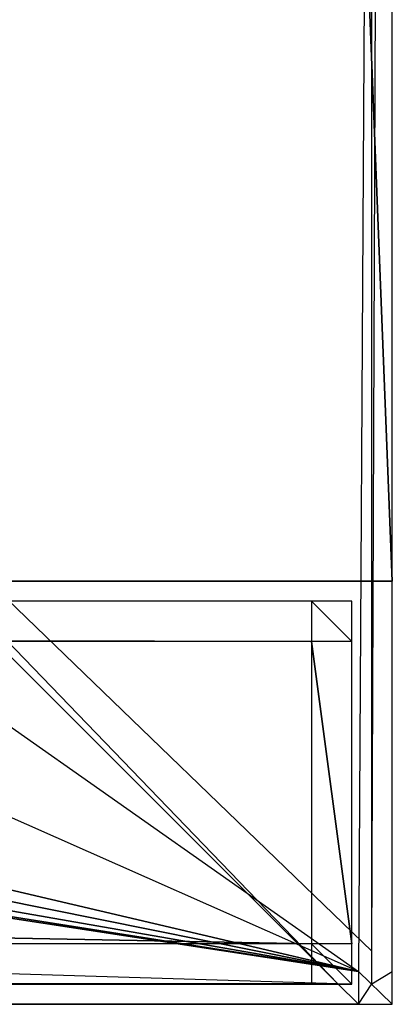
# Model space of a CAD drawing. Extents: x 0 to 1.6, y -0.5 to 0.
# Tile 18 of 23: x 1.5815 to 1.6, y -0.5 to -0.4511. Entities that reach past the tile are written whole.
import ezdxf

# ---------------------------------------------------------------- set-up
doc = ezdxf.new("R2010")
doc.units = 0
for name, color, linetype in [('L0_FRONT_LEGATO_S2S2_X_3400__Y_', 7, 'CONTINUOUS'), ('L10_KORPUS_LEGATO_SE_X_190__Y_4', 7, 'CONTINUOUS'), ('L9_PLATTE_LEGATO_N_B14600__0___', 7, 'CONTINUOUS')]:
    doc.layers.add(name, color=color, linetype=linetype)

msp = doc.modelspace()

# ---------------------------------------------------------------- linework, layer by layer
at = {"layer": 'L0_FRONT_LEGATO_S2S2_X_3400__Y_', "color": 8}
for points, invisible_edges in [([(1.596, -0.482, 0.34), (0.804, -0.48, 0.34), (0.804, -0.482, 0.34), (1.596, -0.482, 0.34)], 13), ([(0.804, -0.48, 0.34), (1.596, -0.482, 0.34), (1.596, -0.48, 0.34), (0.804, -0.48, 0.34)], 14), ([(0.804, -0.48), (1.596, -0.482), (0.804, -0.482), (0.804, -0.48)], 13), ([(1.596, -0.482), (0.804, -0.48), (1.596, -0.48), (1.596, -0.482)], 14), ([(0.804, -0.48, 0.002), (1.596, -0.48, 0.338), (1.596, -0.48, 0.002), (0.804, -0.48, 0.002)], 13), ([(1.596, -0.48, 0.338), (0.804, -0.48, 0.002), (0.804, -0.48, 0.338), (1.596, -0.48, 0.338)], 14), ([(0.804, -0.48, 0.338), (1.596, -0.48, 0.34), (1.596, -0.48, 0.338), (0.804, -0.48, 0.338)], 13), ([(1.596, -0.48, 0.34), (0.804, -0.48, 0.338), (0.804, -0.48, 0.34), (1.596, -0.48, 0.34)], 14), ([(0.804, -0.48), (1.596, -0.48, 0.002), (1.596, -0.48), (0.804, -0.48)], 13), ([(1.596, -0.48, 0.002), (0.804, -0.48), (0.804, -0.48, 0.002), (1.596, -0.48, 0.002)], 14), ([(1.598, -0.482, 0.34), (1.596, -0.48, 0.34), (1.596, -0.482, 0.34), (1.598, -0.482, 0.34)], 13), ([(1.596, -0.48, 0.34), (1.598, -0.482, 0.34), (1.598, -0.48, 0.34), (1.596, -0.48, 0.34)], 14), ([(1.596, -0.48), (1.598, -0.482), (1.596, -0.482), (1.596, -0.48)], 13), ([(1.598, -0.482), (1.596, -0.48), (1.598, -0.48), (1.598, -0.482)], 14), ([(1.596, -0.48, 0.002), (1.598, -0.48, 0.338), (1.598, -0.48, 0.002), (1.596, -0.48, 0.002)], 13), ([(1.598, -0.48, 0.338), (1.596, -0.48, 0.002), (1.596, -0.48, 0.338), (1.598, -0.48, 0.338)], 14), ([(1.596, -0.48), (1.598, -0.48, 0.002), (1.598, -0.48), (1.596, -0.48)], 13), ([(1.598, -0.48, 0.002), (1.596, -0.48), (1.596, -0.48, 0.002), (1.598, -0.48, 0.002)], 14), ([(1.596, -0.48, 0.338), (1.598, -0.48, 0.34), (1.598, -0.48, 0.338), (1.596, -0.48, 0.338)], 13), ([(1.598, -0.48, 0.34), (1.596, -0.48, 0.338), (1.596, -0.48, 0.34), (1.598, -0.48, 0.34)], 14), ([(1.598, -0.48, 0.338), (1.598, -0.482, 0.34), (1.598, -0.482, 0.338), (1.598, -0.48, 0.338)], 13), ([(1.598, -0.482, 0.34), (1.598, -0.48, 0.338), (1.598, -0.48, 0.34), (1.598, -0.482, 0.34)], 14), ([(1.598, -0.48, 0.002), (1.598, -0.482, 0.338), (1.598, -0.482, 0.002), (1.598, -0.48, 0.002)], 13), ([(1.598, -0.482, 0.338), (1.598, -0.48, 0.002), (1.598, -0.48, 0.338), (1.598, -0.482, 0.338)], 14), ([(1.598, -0.48), (1.598, -0.482, 0.002), (1.598, -0.482), (1.598, -0.48)], 13), ([(1.598, -0.482, 0.002), (1.598, -0.48), (1.598, -0.48, 0.002), (1.598, -0.482, 0.002)], 14), ([(0.804, -0.482), (1.596, -0.497), (0.804, -0.497), (0.804, -0.482)], 13), ([(1.596, -0.497), (0.804, -0.482), (1.596, -0.482), (1.596, -0.497)], 14), ([(1.596, -0.497, 0.34), (0.804, -0.482, 0.34), (0.804, -0.497, 0.34), (1.596, -0.497, 0.34)], 13), ([(0.804, -0.482, 0.34), (1.596, -0.497, 0.34), (1.596, -0.482, 0.34), (0.804, -0.482, 0.34)], 14), ([(1.596, -0.482), (1.598, -0.497), (1.596, -0.497), (1.596, -0.482)], 13), ([(1.598, -0.497), (1.596, -0.482), (1.598, -0.482), (1.598, -0.497)], 14), ([(1.598, -0.497, 0.34), (1.596, -0.482, 0.34), (1.596, -0.497, 0.34), (1.598, -0.497, 0.34)], 13), ([(1.596, -0.482, 0.34), (1.598, -0.497, 0.34), (1.598, -0.482, 0.34), (1.596, -0.482, 0.34)], 14), ([(1.598, -0.482, 0.002), (1.598, -0.497, 0.338), (1.598, -0.497, 0.002), (1.598, -0.482, 0.002)], 13), ([(1.598, -0.497, 0.338), (1.598, -0.482, 0.002), (1.598, -0.482, 0.338), (1.598, -0.497, 0.338)], 14), ([(1.598, -0.482), (1.598, -0.497, 0.002), (1.598, -0.497), (1.598, -0.482)], 13), ([(1.598, -0.497, 0.002), (1.598, -0.482), (1.598, -0.482, 0.002), (1.598, -0.497, 0.002)], 14), ([(1.598, -0.482, 0.338), (1.598, -0.497, 0.34), (1.598, -0.497, 0.338), (1.598, -0.482, 0.338)], 13), ([(1.598, -0.497, 0.34), (1.598, -0.482, 0.338), (1.598, -0.482, 0.34), (1.598, -0.497, 0.34)], 14), ([(0.804, -0.497), (1.596, -0.499), (0.804, -0.499), (0.804, -0.497)], 13), ([(1.596, -0.499), (0.804, -0.497), (1.596, -0.497), (1.596, -0.499)], 14), ([(1.596, -0.499, 0.34), (0.804, -0.497, 0.34), (0.804, -0.499, 0.34), (1.596, -0.499, 0.34)], 13), ([(0.804, -0.497, 0.34), (1.596, -0.499, 0.34), (1.596, -0.497, 0.34), (0.804, -0.497, 0.34)], 14), ([(1.598, -0.499, 0.34), (1.596, -0.497, 0.34), (1.596, -0.499, 0.34), (1.598, -0.499, 0.34)], 13), ([(1.596, -0.497, 0.34), (1.598, -0.499, 0.34), (1.598, -0.497, 0.34), (1.596, -0.497, 0.34)], 14), ([(1.596, -0.497), (1.598, -0.499), (1.596, -0.499), (1.596, -0.497)], 13), ([(1.598, -0.499), (1.596, -0.497), (1.598, -0.497), (1.598, -0.499)], 14), ([(1.598, -0.497, 0.002), (1.598, -0.499, 0.338), (1.598, -0.499, 0.002), (1.598, -0.497, 0.002)], 13), ([(1.598, -0.499, 0.338), (1.598, -0.497, 0.002), (1.598, -0.497, 0.338), (1.598, -0.499, 0.338)], 14), ([(1.598, -0.497, 0.338), (1.598, -0.499, 0.34), (1.598, -0.499, 0.338), (1.598, -0.497, 0.338)], 13), ([(1.598, -0.499, 0.34), (1.598, -0.497, 0.338), (1.598, -0.497, 0.34), (1.598, -0.499, 0.34)], 14), ([(1.598, -0.497), (1.598, -0.499, 0.002), (1.598, -0.499), (1.598, -0.497)], 13), ([(1.598, -0.499, 0.002), (1.598, -0.497), (1.598, -0.497, 0.002), (1.598, -0.499, 0.002)], 14), ([(1.596, -0.499, 0.338), (0.804, -0.499, 0.002), (1.596, -0.499, 0.002), (1.596, -0.499, 0.338)], 13), ([(0.804, -0.499, 0.002), (1.596, -0.499, 0.338), (0.804, -0.499, 0.338), (0.804, -0.499, 0.002)], 14), ([(1.596, -0.499, 0.002), (0.804, -0.499), (1.596, -0.499), (1.596, -0.499, 0.002)], 13), ([(0.804, -0.499), (1.596, -0.499, 0.002), (0.804, -0.499, 0.002), (0.804, -0.499)], 14), ([(1.596, -0.499, 0.34), (0.804, -0.499, 0.338), (1.596, -0.499, 0.338), (1.596, -0.499, 0.34)], 13), ([(0.804, -0.499, 0.338), (1.596, -0.499, 0.34), (0.804, -0.499, 0.34), (0.804, -0.499, 0.338)], 14), ([(1.598, -0.499, 0.338), (1.596, -0.499, 0.002), (1.598, -0.499, 0.002), (1.598, -0.499, 0.338)], 13), ([(1.596, -0.499, 0.002), (1.598, -0.499, 0.338), (1.596, -0.499, 0.338), (1.596, -0.499, 0.002)], 14), ([(1.598, -0.499, 0.002), (1.596, -0.499), (1.598, -0.499), (1.598, -0.499, 0.002)], 13), ([(1.596, -0.499), (1.598, -0.499, 0.002), (1.596, -0.499, 0.002), (1.596, -0.499)], 14), ([(1.598, -0.499, 0.34), (1.596, -0.499, 0.338), (1.598, -0.499, 0.338), (1.598, -0.499, 0.34)], 13), ([(1.596, -0.499, 0.338), (1.598, -0.499, 0.34), (1.596, -0.499, 0.34), (1.596, -0.499, 0.338)], 14)]:
    msp.add_3dface(points, dxfattribs=dict(at, invisible_edges=invisible_edges))
at = {"layer": 'L10_KORPUS_LEGATO_SE_X_190__Y_4', "color": 8}
for points, invisible_edges in [([(1.6, -0.479, 0.34), (1.581, 0, 0.34), (1.581, -0.479, 0.34), (1.6, -0.479, 0.34)], 13), ([(1.581, 0, 0.34), (1.6, -0.479, 0.34), (1.6, 0, 0.34), (1.581, 0, 0.34)], 14), ([(1.581, 0), (1.6, -0.479), (1.581, -0.479), (1.581, 0)], 13), ([(1.6, -0.479), (1.581, 0), (1.6, 0), (1.6, -0.479)], 14), ([(1.6, 0), (1.6, -0.479, 0.34), (1.6, -0.479), (1.6, 0)], 13), ([(1.6, -0.479, 0.34), (1.6, 0), (1.6, 0, 0.34), (1.6, -0.479, 0.34)], 14), ([(1.6, -0.479, 0.34), (1.581, -0.479), (1.6, -0.479), (1.6, -0.479, 0.34)], 13), ([(1.581, -0.479), (1.6, -0.479, 0.34), (1.581, -0.479, 0.34), (1.581, -0.479)], 14)]:
    msp.add_3dface(points, dxfattribs=dict(at, invisible_edges=invisible_edges))
at = {"layer": 'L9_PLATTE_LEGATO_N_B14600__0___', "color": 8}
for points, invisible_edges in [([(0.490634, -0.238552, 0.38), (1.598322, -0.498375, 0.38), (0.492409, -0.220523, 0.38), (0.490634, -0.238552, 0.38)], 10), ([(0.492409, -0.220523, 0.38), (1.598322, -0.498375, 0.38), (1.164635, -0.305801, 0.38), (0.492409, -0.220523, 0.38)], 13), ([(1.29049, -0.23853, 0.38), (1.598322, -0.498375, 0.38), (1.292263, -0.220523, 0.38), (1.29049, -0.23853, 0.38)], 15), ([(1.292263, -0.220523, 0.38), (1.598322, -0.498375, 0.38), (1.598322, -0.220523, 0.38), (1.292263, -0.220523, 0.38)], 15), ([(1.551959, -0.450334, 0.343069), (1.598987, -0.220523, 0.372564), (1.598987, -0.497362, 0.372564), (1.551959, -0.450334, 0.343069)], 14), ([(1.598322, -0.498375, 0.38), (1.6, -0.220523, 0.38), (1.598322, -0.220523, 0.38), (1.598322, -0.498375, 0.38)], 13), ([(1.6, -0.220523, 0.38), (1.598322, -0.498375, 0.38), (1.6, -0.498375, 0.38), (1.6, -0.220523, 0.38)], 14), ([(1.6, -0.220523, 0.3732), (1.598987, -0.497362, 0.372564), (1.598987, -0.220523, 0.372564), (1.6, -0.220523, 0.3732)], 13), ([(1.598987, -0.497362, 0.372564), (1.6, -0.220523, 0.3732), (1.6, -0.498375, 0.3732), (1.598987, -0.497362, 0.372564)], 14), ([(1.6, -0.220523, 0.378361), (1.6, -0.498375, 0.38), (1.6, -0.498375, 0.378361), (1.6, -0.220523, 0.378361)], 13), ([(1.6, -0.498375, 0.38), (1.6, -0.220523, 0.378361), (1.6, -0.220523, 0.38), (1.6, -0.498375, 0.38)], 14), ([(1.6, -0.220523, 0.3732), (1.6, -0.498375, 0.374378), (1.6, -0.498375, 0.3732), (1.6, -0.220523, 0.3732)], 13), ([(1.6, -0.498375, 0.374378), (1.6, -0.220523, 0.3732), (1.6, -0.220523, 0.374378), (1.6, -0.498375, 0.374378)], 14), ([(1.6, -0.220523, 0.374378), (1.6, -0.498375, 0.378361), (1.6, -0.498375, 0.374378), (1.6, -0.220523, 0.374378)], 13), ([(1.6, -0.498375, 0.378361), (1.6, -0.220523, 0.374378), (1.6, -0.220523, 0.378361), (1.6, -0.498375, 0.378361)], 14), ([(0.485374, -0.255889, 0.38), (1.598322, -0.498375, 0.38), (0.490634, -0.238552, 0.38), (0.485374, -0.255889, 0.38)], 13), ([(1.285237, -0.255846, 0.38), (1.598322, -0.498375, 0.38), (1.29049, -0.23853, 0.38), (1.285237, -0.255846, 0.38)], 15), ([(0.476834, -0.271866, 0.38), (1.598322, -0.498375, 0.38), (0.485374, -0.255889, 0.38), (0.476834, -0.271866, 0.38)], 10), ([(1.276707, -0.271804, 0.38), (1.598322, -0.498375, 0.38), (1.285237, -0.255846, 0.38), (1.276707, -0.271804, 0.38)], 14), ([(0.465341, -0.28587, 0.38), (1.598322, -0.498375, 0.38), (0.476834, -0.271866, 0.38), (0.465341, -0.28587, 0.38)], 13), ([(1.265228, -0.285792, 0.38), (1.598322, -0.498375, 0.38), (1.276707, -0.271804, 0.38), (1.265228, -0.285792, 0.38)], 15), ([(1.25124, -0.297271, 0.38), (1.598322, -0.498375, 0.38), (1.265228, -0.285792, 0.38), (1.25124, -0.297271, 0.38)], 15), ([(0.451337, -0.297364, 0.38), (1.598322, -0.498375, 0.38), (0.465341, -0.28587, 0.38), (0.451337, -0.297364, 0.38)], 10), ([(0.43536, -0.305904, 0.38), (1.598322, -0.498375, 0.38), (0.451337, -0.297364, 0.38), (0.43536, -0.305904, 0.38)], 13), ([(1.235282, -0.305801, 0.38), (1.598322, -0.498375, 0.38), (1.25124, -0.297271, 0.38), (1.235282, -0.305801, 0.38)], 15), ([(1.164635, -0.305801, 0.38), (1.598322, -0.498375, 0.38), (1.181951, -0.311054, 0.38), (1.164635, -0.305801, 0.38)], 15), ([(1.217966, -0.311054, 0.38), (1.598322, -0.498375, 0.38), (1.235282, -0.305801, 0.38), (1.217966, -0.311054, 0.38)], 15), ([(0.418023, -0.311163, 0.38), (1.598322, -0.498375, 0.38), (0.43536, -0.305904, 0.38), (0.418023, -0.311163, 0.38)], 10), ([(0.381964, -0.311163, 0.38), (0.00192, -0.498375, 0.38), (1.598322, -0.498375, 0.38), (0.381964, -0.311163, 0.38)], 10), ([(0.381964, -0.311163, 0.38), (1.598322, -0.498375, 0.38), (0.399994, -0.312938, 0.38), (0.381964, -0.311163, 0.38)], 10), ([(0.399994, -0.312938, 0.38), (1.598322, -0.498375, 0.38), (0.418023, -0.311163, 0.38), (0.399994, -0.312938, 0.38)], 13), ([(1.181951, -0.311054, 0.38), (1.598322, -0.498375, 0.38), (1.199959, -0.312827, 0.38), (1.181951, -0.311054, 0.38)], 15), ([(1.199959, -0.312827, 0.38), (1.598322, -0.498375, 0.38), (1.217966, -0.311054, 0.38), (1.199959, -0.312827, 0.38)], 15), ([(1.598987, -0.497362, 0.372564), (1.551959, -0.451959, 0.343069), (1.551959, -0.450334, 0.343069), (1.598987, -0.497362, 0.372564)], 13), ([(0.049961, -0.451959, 0.343069), (1.597308, -0.498987, 0.372564), (0.002934, -0.498987, 0.372564), (0.049961, -0.451959, 0.343069)], 13), ([(1.597308, -0.498987, 0.372564), (0.049961, -0.451959, 0.343069), (1.550281, -0.451959, 0.343069), (1.597308, -0.498987, 0.372564)], 14), ([(1.551959, -0.451959, 0.343069), (1.597308, -0.498987, 0.372564), (1.550281, -0.451959, 0.343069), (1.551959, -0.451959, 0.343069)], 13), ([(1.597308, -0.498987, 0.372564), (1.551959, -0.451959, 0.343069), (1.598987, -0.498987, 0.372564), (1.597308, -0.498987, 0.372564)], 14), ([(1.551959, -0.451959, 0.343069), (1.598987, -0.497362, 0.372564), (1.598987, -0.498987, 0.372564), (1.551959, -0.451959, 0.343069)], 14), ([(1.6, -0.498375, 0.3732), (1.598987, -0.498987, 0.372564), (1.598987, -0.497362, 0.372564), (1.6, -0.498375, 0.3732)], 13), ([(1.598322, -0.5, 0.38), (0.00192, -0.498375, 0.38), (0.00192, -0.5, 0.38), (1.598322, -0.5, 0.38)], 13), ([(0.00192, -0.498375, 0.38), (1.598322, -0.5, 0.38), (1.598322, -0.498375, 0.38), (0.00192, -0.498375, 0.38)], 14), ([(1.6, -0.5, 0.38), (1.598322, -0.498375, 0.38), (1.598322, -0.5, 0.38), (1.6, -0.5, 0.38)], 13), ([(1.598322, -0.498375, 0.38), (1.6, -0.5, 0.38), (1.6, -0.498375, 0.38), (1.598322, -0.498375, 0.38)], 14), ([(1.598987, -0.498987, 0.372564), (1.6, -0.498375, 0.3732), (1.6, -0.5, 0.3732), (1.598987, -0.498987, 0.372564)], 14), ([(1.6, -0.498375, 0.378361), (1.6, -0.5, 0.38), (1.6, -0.5, 0.378361), (1.6, -0.498375, 0.378361)], 13), ([(1.6, -0.5, 0.38), (1.6, -0.498375, 0.378361), (1.6, -0.498375, 0.38), (1.6, -0.5, 0.38)], 14), ([(1.6, -0.498375, 0.374378), (1.6, -0.5, 0.378361), (1.6, -0.5, 0.374378), (1.6, -0.498375, 0.374378)], 13), ([(1.6, -0.5, 0.378361), (1.6, -0.498375, 0.374378), (1.6, -0.498375, 0.378361), (1.6, -0.5, 0.378361)], 14), ([(1.6, -0.498375, 0.3732), (1.6, -0.5, 0.374378), (1.6, -0.5, 0.3732), (1.6, -0.498375, 0.3732)], 13), ([(1.6, -0.5, 0.374378), (1.6, -0.498375, 0.3732), (1.6, -0.498375, 0.374378), (1.6, -0.5, 0.374378)], 14), ([(0.002934, -0.498987, 0.372564), (1.598322, -0.5, 0.3732), (0.00192, -0.5, 0.3732), (0.002934, -0.498987, 0.372564)], 13), ([(1.598322, -0.5, 0.3732), (0.002934, -0.498987, 0.372564), (1.597308, -0.498987, 0.372564), (1.598322, -0.5, 0.3732)], 14), ([(1.598987, -0.498987, 0.372564), (1.598322, -0.5, 0.3732), (1.597308, -0.498987, 0.372564), (1.598987, -0.498987, 0.372564)], 13), ([(1.598322, -0.5, 0.3732), (1.598987, -0.498987, 0.372564), (1.6, -0.5, 0.3732), (1.598322, -0.5, 0.3732)], 14), ([(1.598322, -0.5, 0.378361), (0.00192, -0.5, 0.374378), (1.598322, -0.5, 0.374378), (1.598322, -0.5, 0.378361)], 13), ([(0.00192, -0.5, 0.374378), (1.598322, -0.5, 0.378361), (0.00192, -0.5, 0.378361), (0.00192, -0.5, 0.374378)], 14), ([(1.598322, -0.5, 0.38), (0.00192, -0.5, 0.378361), (1.598322, -0.5, 0.378361), (1.598322, -0.5, 0.38)], 13), ([(0.00192, -0.5, 0.378361), (1.598322, -0.5, 0.38), (0.00192, -0.5, 0.38), (0.00192, -0.5, 0.378361)], 14), ([(1.598322, -0.5, 0.374378), (0.00192, -0.5, 0.3732), (1.598322, -0.5, 0.3732), (1.598322, -0.5, 0.374378)], 13), ([(0.00192, -0.5, 0.3732), (1.598322, -0.5, 0.374378), (0.00192, -0.5, 0.374378), (0.00192, -0.5, 0.3732)], 14), ([(1.6, -0.5, 0.378361), (1.598322, -0.5, 0.374378), (1.6, -0.5, 0.374378), (1.6, -0.5, 0.378361)], 13), ([(1.598322, -0.5, 0.374378), (1.6, -0.5, 0.378361), (1.598322, -0.5, 0.378361), (1.598322, -0.5, 0.374378)], 14), ([(1.6, -0.5, 0.374378), (1.598322, -0.5, 0.3732), (1.6, -0.5, 0.3732), (1.6, -0.5, 0.374378)], 13), ([(1.598322, -0.5, 0.3732), (1.6, -0.5, 0.374378), (1.598322, -0.5, 0.374378), (1.598322, -0.5, 0.3732)], 14), ([(1.6, -0.5, 0.38), (1.598322, -0.5, 0.378361), (1.6, -0.5, 0.378361), (1.6, -0.5, 0.38)], 13), ([(1.598322, -0.5, 0.378361), (1.6, -0.5, 0.38), (1.598322, -0.5, 0.38), (1.598322, -0.5, 0.378361)], 14)]:
    msp.add_3dface(points, dxfattribs=dict(at, invisible_edges=invisible_edges))

doc.saveas('drawing.dxf')
